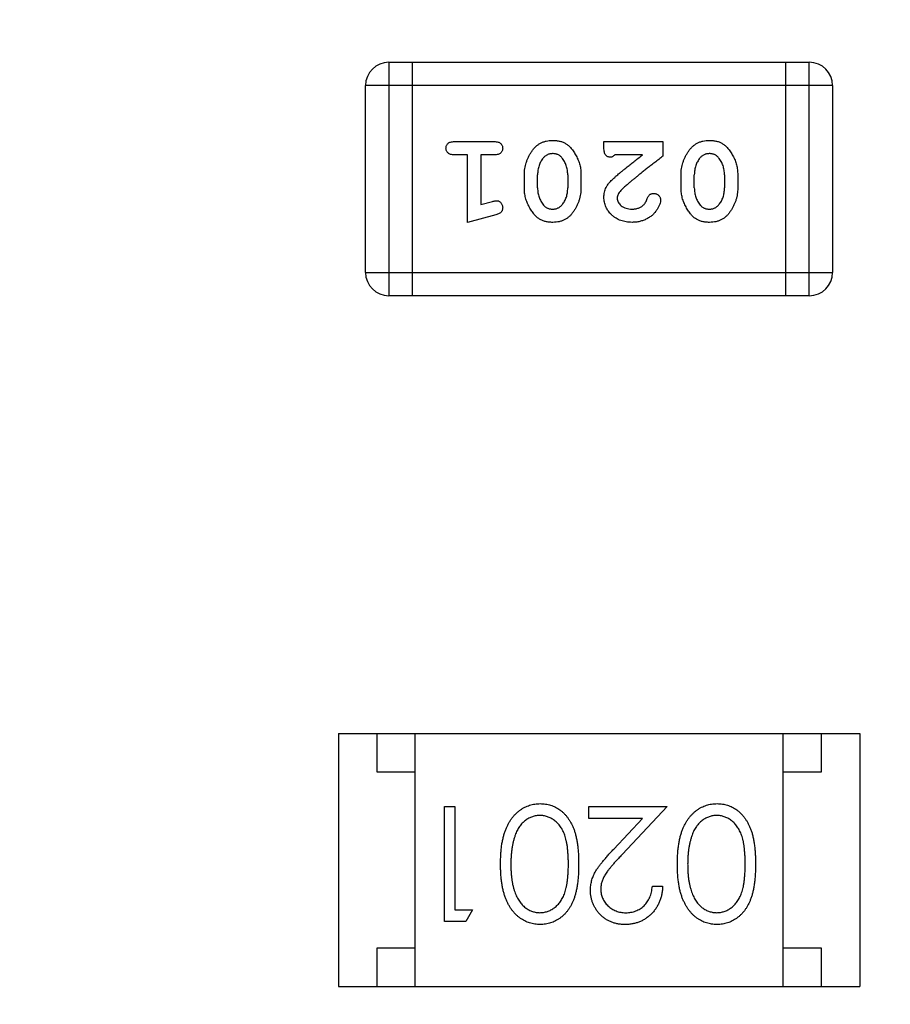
# Model space of a CAD drawing. Header units: millimetres. Extents: x 525 to 788, y 277 to 384.
# Tile 46 of 130: x 734.69 to 735.83, y 324.67 to 325.95. Entities that reach past the tile are written whole.
import ezdxf

# ---------------------------------------------------------------- set-up
doc = ezdxf.new("R2010")
doc.units = ezdxf.units.MM
doc.header["$LTSCALE"] = 5
doc.header["$PDMODE"] = 3
doc.header["$PDSIZE"] = 0.3125
doc.layers.get('0').update_dxf_attribs({"linetype": 'CONTINUOUS'})
doc.layers.get('Defpoints').update_dxf_attribs({"linetype": 'CONTINUOUS'})
doc.layers.add('dim', color=6, linetype='CONTINUOUS', lineweight=9)
doc.styles.add('Verdana', font='verdana.ttf', dxfattribs={"height": 3})
doc.dimstyles.new('aaaaaaaa 3.0', dxfattribs={"dimtxt": 3, "dimasz": 2.5, "dimexe": 1.25, "dimexo": 0.625, "dimtad": 1, "dimzin": 9, "dimdsep": 46, "dimtxsty": 'Verdana', "dimcen": 0, "dimazin": 0, "dimtfac": 1, "dimtofl": 0, "dimtmove": 0, "dimatfit": 3, "dimfxl": 1, "dimlwd": 25, "dimlwe": 25, "dimarcsym": 0})

# ---------------------------------------------------------------- blocks, each defined once
blk = doc.blocks.new('*D55')
at = {"layer": 'Defpoints', "color": 0}
for p in [(767.5081, 331.9082), (697.2861, 316.9379)]:
    blk.add_point(p, dxfattribs=at)
at = {"layer": 'dim', "color": 0, "lineweight": 25}
blk.add_line((785.4949, 335.7427), (769.9532, 332.4294), dxfattribs=at)
at = {"layer": 'dim', "color": 0}
blk.add_solid([(769.8663, 332.8369), (770.04, 332.0219), (767.5081, 331.9082)], dxfattribs=at)
at = {"layer": 'dim', "color": 0, "insert": (778.4472, 336.689), "char_height": 3, "attachment_point": 5, "rotation": 12.0345, "style": 'Verdana'}
blk.add_mtext('∅71.8', dxfattribs=at)

msp = doc.modelspace()

# ---------------------------------------------------------------- linework, layer by layer
at = {"linetype": 'Continuous'}
for p, q in [((735.1712, 325.8975), (735.1712, 325.5927)), ((735.1712, 325.8975), (735.7198, 325.8975)), ((735.2017, 325.8975), (735.2017, 325.5927)), ((735.6894, 325.5927), (735.6894, 325.8975)), ((735.7198, 325.5927), (735.7198, 325.8975)), ((735.1407, 325.6232), (735.1407, 325.867)), ((735.7503, 325.867), (735.1407, 325.867)), ((735.7503, 325.867), (735.7503, 325.6232)), ((735.2567, 325.7939), (735.3087, 325.7939)), ((735.4518, 325.786), (735.4518, 325.7939)), ((735.4518, 325.7939), (735.5289, 325.7939)), ((735.5289, 325.7939), (735.5289, 325.775)), ((735.274, 325.7766), (735.2567, 325.7766)), ((735.274, 325.6885), (735.274, 325.7766)), ((735.2913, 325.7766), (735.2913, 325.7116)), ((735.3087, 325.7766), (735.2913, 325.7766)), ((735.5021, 325.7766), (735.466, 325.7766)), ((735.348, 325.7331), (735.348, 325.7509)), ((735.3653, 325.7334), (735.3653, 325.7506)), ((735.4046, 325.7506), (735.4046, 325.7334)), ((735.4219, 325.7509), (735.4219, 325.7331)), ((735.5525, 325.7331), (735.5525, 325.7509)), ((735.5698, 325.7334), (735.5698, 325.7506)), ((735.6091, 325.7506), (735.6091, 325.7334)), ((735.6264, 325.7509), (735.6264, 325.7331)), ((735.2913, 325.7116), (735.3064, 325.7158)), ((735.3106, 325.6984), (735.274, 325.6885)), ((735.1407, 325.6232), (735.7503, 325.6232)), ((735.7198, 325.5927), (735.1712, 325.5927)), ((735.1056, 325.0213), (735.1056, 324.6913)), ((735.1056, 325.0213), (735.7856, 325.0213)), ((735.1556, 325.0213), (735.1556, 324.9713)), ((735.2056, 324.6913), (735.2056, 325.0213)), ((735.6856, 324.6913), (735.6856, 325.0213)), ((735.7356, 324.9713), (735.7356, 325.0213)), ((735.7856, 325.0213), (735.7856, 324.6913)), ((735.1556, 324.9713), (735.2056, 324.9713)), ((735.6856, 324.9713), (735.7356, 324.9713)), ((735.2438, 324.7761), (735.2438, 324.9261)), ((735.2438, 324.9261), (735.2573, 324.9261)), ((735.2573, 324.9261), (735.2573, 324.7914)), ((735.4323, 324.9107), (735.4323, 324.9261)), ((735.4323, 324.9261), (735.5342, 324.9261)), ((735.5342, 324.9261), (735.476, 324.864)), ((735.5021, 324.9107), (735.4323, 324.9107)), ((735.4646, 324.8706), (735.5021, 324.9107)), ((735.515, 324.8222), (735.5284, 324.8222)), ((735.2573, 324.7914), (735.2804, 324.7914)), ((735.2804, 324.7914), (735.2716, 324.7761)), ((735.2716, 324.7761), (735.2438, 324.7761)), ((735.2056, 324.7413), (735.1556, 324.7413)), ((735.1556, 324.7413), (735.1556, 324.6913)), ((735.7356, 324.7413), (735.6856, 324.7413)), ((735.7356, 324.6913), (735.7356, 324.7413)), ((735.1056, 324.6913), (735.7856, 324.6913))]:
    msp.add_line(p, q, dxfattribs=at)
for centre, radius, start, end in [((732.3971, 324.423), 35.9, 323.58286, 216.35846), ((735.1712, 325.867), 0.0305, 90, 180), ((735.7198, 325.867), 0.0305, 0, 90), ((735.1712, 325.6232), 0.0305, 180, 270), ((735.7198, 325.6232), 0.0305, 270, 0)]:
    msp.add_arc(centre, radius, start, end, dxfattribs=at)
for points, knots in [([(735.2457, 325.7852), (735.2458, 325.7859), (735.2458, 325.787), (735.2463, 325.7887), (735.2472, 325.7902), (735.2483, 325.7916), (735.2499, 325.7927), (735.2518, 325.7934), (735.2542, 325.7938), (735.2558, 325.7939), (735.2567, 325.7939)], [0, 0, 0, 0, 0.11508, 0.223334, 0.32935, 0.439023, 0.554571, 0.682512, 0.830988, 1, 1, 1, 1]), ([(735.3087, 325.7939), (735.3095, 325.7939), (735.3112, 325.7938), (735.3136, 325.7934), (735.3155, 325.7926), (735.3171, 325.7916), (735.3182, 325.7902), (735.3191, 325.7887), (735.3196, 325.787), (735.3196, 325.7859), (735.3197, 325.7852)], [0, 0, 0, 0, 0.16897, 0.317409, 0.445319, 0.562107, 0.670731, 0.776722, 0.884949, 1, 1, 1, 1]), ([(735.348, 325.7509), (735.348, 325.7522), (735.3481, 325.7548), (735.3485, 325.7587), (735.3493, 325.7625), (735.3503, 325.7663), (735.3517, 325.7701), (735.3533, 325.7738), (735.3553, 325.7775), (735.3575, 325.7811), (735.3599, 325.7844), (735.3627, 325.7874), (735.3658, 325.7899), (735.3691, 325.7919), (735.3727, 325.7935), (735.3765, 325.7946), (735.3806, 325.7954), (735.3834, 325.7954), (735.3849, 325.7955)], [0, 0, 0, 0, 0.060689, 0.121343, 0.182007, 0.242891, 0.304904, 0.367913, 0.432239, 0.498506, 0.563959, 0.626551, 0.687255, 0.747176, 0.80728, 0.868949, 0.932783, 1, 1, 1, 1]), ([(735.3849, 325.7955), (735.3865, 325.7954), (735.3897, 325.7953), (735.3943, 325.7945), (735.3985, 325.7932), (735.4016, 325.7916), (735.404, 325.79), (735.4057, 325.7886), (735.4074, 325.7869), (735.4091, 325.785), (735.4108, 325.7829), (735.4124, 325.7806), (735.4141, 325.7781), (735.4156, 325.7753), (735.4171, 325.7725), (735.4184, 325.7695), (735.4195, 325.7665), (735.4204, 325.7635), (735.4211, 325.7604), (735.4216, 325.7572), (735.4219, 325.7541), (735.4219, 325.7519), (735.4219, 325.7509)], [0, 0, 0, 0, 0.076241, 0.14777, 0.214938, 0.279794, 0.312415, 0.347311, 0.383919, 0.422991, 0.464187, 0.508125, 0.554688, 0.604308, 0.654695, 0.704824, 0.753962, 0.80311, 0.851868, 0.90118, 0.950114, 1, 1, 1, 1]), ([(735.5525, 325.7509), (735.5525, 325.7522), (735.5526, 325.7548), (735.553, 325.7587), (735.5538, 325.7625), (735.5548, 325.7663), (735.5562, 325.7701), (735.5578, 325.7738), (735.5598, 325.7775), (735.562, 325.7811), (735.5644, 325.7844), (735.5673, 325.7874), (735.5703, 325.7899), (735.5736, 325.7919), (735.5772, 325.7935), (735.581, 325.7946), (735.5851, 325.7954), (735.5879, 325.7954), (735.5894, 325.7955)], [0, 0, 0, 0, 0.060689, 0.121343, 0.182007, 0.242891, 0.304904, 0.367913, 0.432239, 0.498506, 0.563959, 0.626551, 0.687255, 0.747176, 0.80728, 0.868949, 0.932783, 1, 1, 1, 1]), ([(735.5894, 325.7955), (735.591, 325.7954), (735.5942, 325.7953), (735.5988, 325.7945), (735.603, 325.7932), (735.6062, 325.7916), (735.6085, 325.79), (735.6103, 325.7886), (735.612, 325.7869), (735.6137, 325.785), (735.6153, 325.7829), (735.6169, 325.7806), (735.6186, 325.7781), (735.6201, 325.7753), (735.6216, 325.7725), (735.6229, 325.7695), (735.624, 325.7665), (735.6249, 325.7635), (735.6256, 325.7604), (735.6261, 325.7572), (735.6264, 325.7541), (735.6264, 325.7519), (735.6264, 325.7509)], [0, 0, 0, 0, 0.076241, 0.14777, 0.214938, 0.279794, 0.312415, 0.347311, 0.383919, 0.422991, 0.464187, 0.508125, 0.554688, 0.604308, 0.654695, 0.704824, 0.753962, 0.80311, 0.851868, 0.90118, 0.950114, 1, 1, 1, 1]), ([(735.2567, 325.7766), (735.2558, 325.7766), (735.2542, 325.7767), (735.2518, 325.7771), (735.2499, 325.7779), (735.2483, 325.779), (735.2472, 325.7803), (735.2463, 325.7818), (735.2458, 325.7835), (735.2458, 325.7846), (735.2457, 325.7852)], [0, 0, 0, 0, 0.169144, 0.317737, 0.446349, 0.561988, 0.671746, 0.776491, 0.88483, 1, 1, 1, 1]), ([(735.3197, 325.7852), (735.3196, 325.7846), (735.3196, 325.7835), (735.3191, 325.7818), (735.3182, 325.7803), (735.3171, 325.7789), (735.3155, 325.7779), (735.3136, 325.7771), (735.3112, 325.7767), (735.3095, 325.7766), (735.3087, 325.7766)], [0, 0, 0, 0, 0.115142, 0.223454, 0.328172, 0.436882, 0.553761, 0.682342, 0.830898, 1, 1, 1, 1]), ([(735.3848, 325.7782), (735.3842, 325.7781), (735.383, 325.7781), (735.3813, 325.7778), (735.3796, 325.7774), (735.378, 325.7768), (735.3765, 325.7759), (735.3751, 325.7749), (735.3737, 325.7737), (735.3729, 325.7728), (735.3725, 325.7724)], [0, 0, 0, 0, 0.131209, 0.256723, 0.37792, 0.50022, 0.619846, 0.74393, 0.870147, 1, 1, 1, 1]), ([(735.397, 325.7729), (735.3966, 325.7733), (735.3959, 325.7741), (735.3946, 325.7752), (735.3933, 325.7761), (735.3918, 325.7769), (735.3902, 325.7775), (735.3885, 325.7779), (735.3867, 325.7781), (735.3855, 325.7782), (735.3848, 325.7782)], [0, 0, 0, 0, 0.12172, 0.241043, 0.3598, 0.478381, 0.600838, 0.728151, 0.860156, 1, 1, 1, 1]), ([(735.4605, 325.7734), (735.4598, 325.7735), (735.4586, 325.7735), (735.4569, 325.7741), (735.4554, 325.775), (735.454, 325.7763), (735.453, 325.778), (735.4523, 325.7803), (735.4519, 325.783), (735.4518, 325.785), (735.4518, 325.786)], [0, 0, 0, 0, 0.109555, 0.210825, 0.309971, 0.413176, 0.526426, 0.65906, 0.8156, 1, 1, 1, 1]), ([(735.5893, 325.7782), (735.5887, 325.7781), (735.5875, 325.7781), (735.5858, 325.7778), (735.5841, 325.7774), (735.5825, 325.7768), (735.581, 325.7759), (735.5796, 325.7749), (735.5782, 325.7737), (735.5774, 325.7728), (735.577, 325.7724)], [0, 0, 0, 0, 0.131209, 0.256723, 0.37792, 0.50022, 0.619846, 0.74393, 0.870147, 1, 1, 1, 1]), ([(735.6015, 325.7729), (735.6011, 325.7733), (735.6004, 325.7741), (735.5991, 325.7752), (735.5978, 325.7761), (735.5963, 325.7769), (735.5947, 325.7775), (735.593, 325.7779), (735.5912, 325.7781), (735.59, 325.7782), (735.5893, 325.7782)], [0, 0, 0, 0, 0.12172, 0.241043, 0.3598, 0.478381, 0.600838, 0.728151, 0.860156, 1, 1, 1, 1]), ([(735.3725, 325.7724), (735.372, 325.7716), (735.3708, 325.7701), (735.3693, 325.7677), (735.368, 325.7652), (735.3671, 325.7625), (735.3662, 325.7597), (735.3657, 325.7568), (735.3654, 325.7537), (735.3653, 325.7516), (735.3653, 325.7506)], [0, 0, 0, 0, 0.120659, 0.241221, 0.360872, 0.483058, 0.606571, 0.733737, 0.864551, 1, 1, 1, 1]), ([(735.4046, 325.7506), (735.4046, 325.7516), (735.4045, 325.7537), (735.4042, 325.7568), (735.4036, 325.7597), (735.4027, 325.7626), (735.4017, 325.7653), (735.4003, 325.768), (735.3988, 325.7705), (735.3976, 325.7721), (735.397, 325.7729)], [0, 0, 0, 0, 0.130956, 0.258528, 0.38384, 0.507417, 0.629111, 0.751639, 0.875073, 1, 1, 1, 1]), ([(735.466, 325.7766), (735.4655, 325.7761), (735.4646, 325.7752), (735.4632, 325.7742), (735.4619, 325.7736), (735.4609, 325.7735), (735.4605, 325.7734)], [0, 0, 0, 0, 0.304403, 0.567319, 0.79389, 1, 1, 1, 1]), ([(735.4686, 325.7496), (735.4694, 325.7502), (735.4711, 325.7518), (735.4741, 325.7542), (735.4775, 325.757), (735.4814, 325.7602), (735.4859, 325.7638), (735.4909, 325.7677), (735.4963, 325.772), (735.5001, 325.775), (735.5021, 325.7766)], [0, 0, 0, 0, 0.073588, 0.162207, 0.26506, 0.382236, 0.515259, 0.662174, 0.823338, 1, 1, 1, 1]), ([(735.5289, 325.775), (735.527, 325.7736), (735.5234, 325.7708), (735.5182, 325.7667), (735.5132, 325.7628), (735.5085, 325.7592), (735.504, 325.7557), (735.4999, 325.7524), (735.496, 325.7493), (735.4925, 325.7464), (735.4892, 325.7437), (735.4861, 325.7412), (735.4834, 325.7388), (735.481, 325.7367), (735.4788, 325.7348), (735.4769, 325.733), (735.4753, 325.7315), (735.4743, 325.7305), (735.4739, 325.73)], [0, 0, 0, 0, 0.098607, 0.192241, 0.281174, 0.365408, 0.444671, 0.518965, 0.588561, 0.653679, 0.713615, 0.768858, 0.819369, 0.865194, 0.905848, 0.942058, 0.973353, 1, 1, 1, 1]), ([(735.577, 325.7724), (735.5765, 325.7716), (735.5753, 325.7701), (735.5739, 325.7677), (735.5726, 325.7652), (735.5716, 325.7625), (735.5707, 325.7597), (735.5702, 325.7568), (735.5699, 325.7537), (735.5698, 325.7516), (735.5698, 325.7506)], [0, 0, 0, 0, 0.120659, 0.241221, 0.360872, 0.483058, 0.606571, 0.733737, 0.864551, 1, 1, 1, 1]), ([(735.6091, 325.7506), (735.6091, 325.7516), (735.609, 325.7537), (735.6087, 325.7568), (735.6081, 325.7597), (735.6073, 325.7626), (735.6062, 325.7653), (735.6048, 325.768), (735.6033, 325.7705), (735.6021, 325.7721), (735.6015, 325.7729)], [0, 0, 0, 0, 0.130956, 0.258528, 0.38384, 0.507417, 0.629111, 0.751639, 0.875073, 1, 1, 1, 1]), ([(735.4518, 325.7213), (735.4518, 325.7224), (735.4519, 325.7246), (735.4525, 325.7279), (735.4534, 325.7311), (735.4544, 325.7336), (735.4556, 325.7357), (735.4567, 325.7373), (735.458, 325.7391), (735.4596, 325.741), (735.4615, 325.743), (735.4636, 325.7451), (735.466, 325.7473), (735.4677, 325.7488), (735.4686, 325.7496)], [0, 0, 0, 0, 0.099468, 0.19651, 0.292424, 0.388554, 0.439455, 0.497554, 0.562776, 0.634765, 0.714721, 0.802272, 0.896998, 1, 1, 1, 1]), ([(735.3851, 325.6885), (735.3835, 325.6885), (735.3803, 325.6886), (735.3758, 325.6894), (735.3716, 325.6907), (735.3684, 325.6924), (735.3661, 325.6939), (735.3643, 325.6953), (735.3626, 325.697), (735.3609, 325.6988), (735.3593, 325.7009), (735.3576, 325.7033), (735.356, 325.7058), (735.3544, 325.7086), (735.3529, 325.7114), (735.3516, 325.7144), (735.3505, 325.7174), (735.3495, 325.7205), (735.3489, 325.7236), (735.3483, 325.7267), (735.348, 325.7299), (735.348, 325.732), (735.348, 325.7331)], [0, 0, 0, 0, 0.075814, 0.146482, 0.213608, 0.277912, 0.310829, 0.345167, 0.382026, 0.420793, 0.462199, 0.50664, 0.553174, 0.602953, 0.653483, 0.703732, 0.753196, 0.80242, 0.851518, 0.900484, 0.950145, 1, 1, 1, 1]), ([(735.3653, 325.7334), (735.3653, 325.7323), (735.3654, 325.7303), (735.3657, 325.7272), (735.3663, 325.7243), (735.3671, 325.7214), (735.3682, 325.7187), (735.3695, 325.716), (735.3711, 325.7135), (735.3723, 325.7119), (735.3729, 325.7111)], [0, 0, 0, 0, 0.131151, 0.257896, 0.383189, 0.505968, 0.628799, 0.751052, 0.874669, 1, 1, 1, 1]), ([(735.4219, 325.7331), (735.4219, 325.7318), (735.4218, 325.7292), (735.4214, 325.7253), (735.4206, 325.7215), (735.4196, 325.7177), (735.4182, 325.7139), (735.4166, 325.7102), (735.4147, 325.7065), (735.4125, 325.703), (735.41, 325.6996), (735.4072, 325.6966), (735.4042, 325.6941), (735.4009, 325.692), (735.3973, 325.6904), (735.3935, 325.6893), (735.3894, 325.6886), (735.3866, 325.6885), (735.3851, 325.6885)], [0, 0, 0, 0, 0.060765, 0.121115, 0.181408, 0.242837, 0.30444, 0.367528, 0.431756, 0.498106, 0.563641, 0.626589, 0.687369, 0.747241, 0.80742, 0.869166, 0.93308, 1, 1, 1, 1]), ([(735.3974, 325.7116), (735.3979, 325.7123), (735.3991, 325.7138), (735.4006, 325.7162), (735.4018, 325.7188), (735.4028, 325.7214), (735.4037, 325.7242), (735.4042, 325.7272), (735.4045, 325.7302), (735.4046, 325.7323), (735.4046, 325.7334)], [0, 0, 0, 0, 0.120655, 0.241215, 0.360863, 0.482064, 0.606581, 0.733743, 0.864554, 1, 1, 1, 1]), ([(735.4739, 325.73), (735.4732, 325.7292), (735.4718, 325.7277), (735.4703, 325.7252), (735.4693, 325.7227), (735.4692, 325.7211), (735.4691, 325.7203)], [0, 0, 0, 0, 0.29683, 0.557191, 0.787164, 1, 1, 1, 1]), ([(735.5896, 325.6885), (735.588, 325.6885), (735.5848, 325.6886), (735.5803, 325.6894), (735.5761, 325.6907), (735.573, 325.6924), (735.5706, 325.6939), (735.5688, 325.6953), (735.5671, 325.697), (735.5654, 325.6988), (735.5638, 325.7009), (735.5621, 325.7033), (735.5605, 325.7058), (735.5589, 325.7086), (735.5574, 325.7114), (735.5561, 325.7144), (735.555, 325.7174), (735.554, 325.7205), (735.5534, 325.7236), (735.5528, 325.7267), (735.5526, 325.7299), (735.5525, 325.732), (735.5525, 325.7331)], [0, 0, 0, 0, 0.075814, 0.146482, 0.213608, 0.277912, 0.310829, 0.345167, 0.382026, 0.420793, 0.462199, 0.50664, 0.553174, 0.602953, 0.653483, 0.703732, 0.753196, 0.80242, 0.851518, 0.900484, 0.950145, 1, 1, 1, 1]), ([(735.5698, 325.7334), (735.5698, 325.7323), (735.5699, 325.7303), (735.5702, 325.7272), (735.5708, 325.7243), (735.5717, 325.7214), (735.5727, 325.7187), (735.574, 325.716), (735.5756, 325.7135), (735.5768, 325.7119), (735.5774, 325.7111)], [0, 0, 0, 0, 0.131151, 0.257896, 0.383189, 0.505968, 0.628799, 0.751052, 0.874669, 1, 1, 1, 1]), ([(735.6264, 325.7331), (735.6264, 325.7318), (735.6263, 325.7292), (735.6259, 325.7253), (735.6252, 325.7215), (735.6241, 325.7177), (735.6228, 325.7139), (735.6211, 325.7102), (735.6192, 325.7065), (735.617, 325.703), (735.6145, 325.6996), (735.6117, 325.6966), (735.6087, 325.6941), (735.6054, 325.692), (735.6018, 325.6904), (735.598, 325.6893), (735.5939, 325.6886), (735.5911, 325.6885), (735.5896, 325.6885)], [0, 0, 0, 0, 0.060765, 0.121115, 0.181408, 0.242837, 0.30444, 0.367528, 0.431756, 0.498106, 0.563641, 0.626589, 0.687369, 0.747241, 0.80742, 0.869166, 0.93308, 1, 1, 1, 1]), ([(735.6019, 325.7116), (735.6025, 325.7123), (735.6036, 325.7138), (735.6051, 325.7162), (735.6064, 325.7188), (735.6073, 325.7214), (735.6082, 325.7242), (735.6087, 325.7272), (735.609, 325.7302), (735.6091, 325.7323), (735.6091, 325.7334)], [0, 0, 0, 0, 0.120655, 0.241215, 0.360863, 0.482064, 0.606581, 0.733743, 0.864554, 1, 1, 1, 1]), ([(735.3064, 325.7158), (735.3069, 325.7159), (735.308, 325.7162), (735.3094, 325.7165), (735.3107, 325.7168), (735.3114, 325.7168), (735.3118, 325.7168)], [0, 0, 0, 0, 0.317695, 0.586856, 0.816849, 1, 1, 1, 1]), ([(735.3118, 325.7168), (735.3123, 325.7168), (735.3133, 325.7167), (735.3148, 325.7162), (735.3162, 325.7153), (735.3174, 325.7141), (735.3184, 325.7127), (735.3191, 325.7111), (735.3196, 325.7094), (735.3196, 325.7082), (735.3197, 325.7075)], [0, 0, 0, 0, 0.115419, 0.228853, 0.345045, 0.47125, 0.60164, 0.72958, 0.861185, 1, 1, 1, 1]), ([(735.4885, 325.6885), (735.4872, 325.6885), (735.4846, 325.6886), (735.4808, 325.689), (735.4772, 325.6898), (735.4738, 325.6908), (735.4706, 325.6922), (735.4676, 325.6938), (735.4647, 325.6958), (735.4621, 325.698), (735.4597, 325.7005), (735.4576, 325.7031), (735.4558, 325.7058), (735.4543, 325.7086), (735.4532, 325.7116), (735.4524, 325.7147), (735.4519, 325.7179), (735.4518, 325.7201), (735.4518, 325.7213)], [0, 0, 0, 0, 0.071698, 0.140683, 0.207081, 0.271675, 0.334884, 0.397604, 0.460704, 0.523944, 0.586642, 0.647136, 0.706007, 0.763885, 0.821852, 0.879744, 0.939019, 1, 1, 1, 1]), ([(735.4691, 325.7203), (735.4692, 325.7194), (735.4693, 325.7175), (735.4704, 325.7148), (735.4721, 325.7123), (735.4744, 325.7101), (735.4773, 325.7082), (735.4807, 325.7068), (735.4845, 325.7059), (735.4872, 325.7058), (735.4886, 325.7058)], [0, 0, 0, 0, 0.10389, 0.208117, 0.317701, 0.439, 0.5673, 0.700652, 0.843656, 1, 1, 1, 1]), ([(735.5257, 325.7178), (735.5257, 325.7169), (735.5255, 325.715), (735.5246, 325.712), (735.5231, 325.7086), (735.5212, 325.7051), (735.5187, 325.7015), (735.5155, 325.6982), (735.5119, 325.6954), (735.5077, 325.6929), (735.5032, 325.691), (735.4985, 325.6895), (735.4935, 325.6887), (735.4902, 325.6886), (735.4885, 325.6885)], [0, 0, 0, 0, 0.05198, 0.112599, 0.181812, 0.262014, 0.347645, 0.433803, 0.522565, 0.615648, 0.710944, 0.806017, 0.901714, 1, 1, 1, 1]), ([(735.5035, 325.7112), (735.504, 325.7117), (735.5051, 325.7128), (735.5063, 325.7148), (735.5075, 325.7171), (735.5081, 325.7188), (735.5084, 325.7197)], [0, 0, 0, 0, 0.218633, 0.455815, 0.714482, 1, 1, 1, 1]), ([(735.5084, 325.7197), (735.5086, 325.7202), (735.509, 325.7213), (735.5098, 325.7227), (735.5107, 325.7239), (735.5117, 325.7248), (735.5129, 325.7255), (735.5141, 325.7259), (735.5155, 325.7262), (735.5164, 325.7262), (735.5169, 325.7263)], [0, 0, 0, 0, 0.152978, 0.288531, 0.413908, 0.529457, 0.640594, 0.753869, 0.872653, 1, 1, 1, 1]), ([(735.5169, 325.7263), (735.5175, 325.7262), (735.5187, 325.7262), (735.5203, 325.7256), (735.5218, 325.7249), (735.5232, 325.7238), (735.5243, 325.7225), (735.5251, 325.721), (735.5256, 325.7194), (735.5257, 325.7184), (735.5257, 325.7178)], [0, 0, 0, 0, 0.129747, 0.253584, 0.379018, 0.509834, 0.639005, 0.760517, 0.879144, 1, 1, 1, 1]), ([(735.3197, 325.7075), (735.3197, 325.707), (735.3196, 325.7059), (735.3193, 325.7044), (735.3187, 325.7031), (735.3179, 325.7019), (735.3167, 325.7009), (735.3151, 325.7), (735.313, 325.6991), (735.3115, 325.6986), (735.3106, 325.6984)], [0, 0, 0, 0, 0.117975, 0.226369, 0.325756, 0.420396, 0.524672, 0.655073, 0.812679, 1, 1, 1, 1]), ([(735.3729, 325.7111), (735.3732, 325.7107), (735.374, 325.7098), (735.3752, 325.7088), (735.3766, 325.7078), (735.378, 325.7071), (735.3796, 325.7065), (735.3813, 325.7061), (735.3831, 325.7058), (735.3844, 325.7058), (735.385, 325.7058)], [0, 0, 0, 0, 0.121774, 0.242501, 0.36131, 0.479943, 0.602453, 0.729823, 0.861885, 1, 1, 1, 1]), ([(735.385, 325.7058), (735.3856, 325.7058), (735.3868, 325.7059), (735.3886, 325.7061), (735.3903, 325.7066), (735.3919, 325.7072), (735.3934, 325.708), (735.3948, 325.7091), (735.3962, 325.7102), (735.397, 325.7111), (735.3974, 325.7116)], [0, 0, 0, 0, 0.130594, 0.257239, 0.379548, 0.501275, 0.621867, 0.743954, 0.86958, 1, 1, 1, 1]), ([(735.4886, 325.7058), (735.4893, 325.7058), (735.4908, 325.7058), (735.4929, 325.7061), (735.4949, 325.7065), (735.4968, 325.7071), (735.4986, 325.7079), (735.5004, 325.7088), (735.502, 325.7099), (735.503, 325.7108), (735.5035, 325.7112)], [0, 0, 0, 0, 0.135186, 0.265299, 0.392428, 0.514867, 0.636664, 0.756861, 0.878127, 1, 1, 1, 1]), ([(735.5774, 325.7111), (735.5777, 325.7107), (735.5785, 325.7098), (735.5797, 325.7088), (735.5811, 325.7078), (735.5826, 325.7071), (735.5841, 325.7065), (735.5858, 325.7061), (735.5876, 325.7058), (735.5889, 325.7058), (735.5895, 325.7058)], [0, 0, 0, 0, 0.121774, 0.242501, 0.36131, 0.479943, 0.602453, 0.729823, 0.861885, 1, 1, 1, 1]), ([(735.5895, 325.7058), (735.5901, 325.7058), (735.5913, 325.7059), (735.5931, 325.7061), (735.5948, 325.7066), (735.5964, 325.7072), (735.5979, 325.708), (735.5993, 325.7091), (735.6007, 325.7102), (735.6015, 325.7111), (735.6019, 325.7116)], [0, 0, 0, 0, 0.130594, 0.257239, 0.379548, 0.501275, 0.621867, 0.743954, 0.86958, 1, 1, 1, 1]), ([(735.3169, 324.8511), (735.3169, 324.8534), (735.317, 324.8579), (735.3173, 324.8644), (735.3178, 324.8706), (735.3185, 324.8764), (735.3195, 324.8819), (735.3207, 324.8869), (735.322, 324.8917), (735.3236, 324.8961), (735.3254, 324.9001), (735.3273, 324.9039), (735.3294, 324.9075), (735.3316, 324.9108), (735.334, 324.9139), (735.3366, 324.9166), (735.3394, 324.9192), (735.3423, 324.9214), (735.3453, 324.9234), (735.3484, 324.9252), (735.3516, 324.9266), (735.3548, 324.9278), (735.3582, 324.9287), (735.3616, 324.9294), (735.3651, 324.9298), (735.3675, 324.9299), (735.3687, 324.9299)], [0, 0, 0, 0, 0.065063, 0.126773, 0.185516, 0.240765, 0.29298, 0.34225, 0.388919, 0.432776, 0.474628, 0.514775, 0.553606, 0.591426, 0.628028, 0.663804, 0.698984, 0.733591, 0.767628, 0.801208, 0.834264, 0.866981, 0.89972, 0.932702, 0.966176, 1, 1, 1, 1]), ([(735.3687, 324.9299), (735.3699, 324.9299), (735.3722, 324.9298), (735.3757, 324.9294), (735.379, 324.9288), (735.3823, 324.9279), (735.3855, 324.9267), (735.3886, 324.9253), (735.3916, 324.9236), (735.3945, 324.9217), (735.3973, 324.9195), (735.4, 324.917), (735.4024, 324.9143), (735.4047, 324.9113), (735.4069, 324.9081), (735.4089, 324.9047), (735.4108, 324.9009), (735.4125, 324.8969), (735.414, 324.8926), (735.4153, 324.8879), (735.4164, 324.8827), (735.4173, 324.8772), (735.418, 324.8713), (735.4185, 324.8649), (735.4188, 324.8581), (735.4188, 324.8535), (735.4188, 324.8511)], [0, 0, 0, 0, 0.033787, 0.066622, 0.099285, 0.131361, 0.163585, 0.196104, 0.228902, 0.262158, 0.295991, 0.330218, 0.36506, 0.400951, 0.43762, 0.475708, 0.515381, 0.556414, 0.599765, 0.646424, 0.696431, 0.749782, 0.806573, 0.867436, 0.931887, 1, 1, 1, 1]), ([(735.5477, 324.8511), (735.5477, 324.8534), (735.5478, 324.8579), (735.548, 324.8644), (735.5486, 324.8706), (735.5493, 324.8764), (735.5503, 324.8819), (735.5514, 324.8869), (735.5528, 324.8917), (735.5544, 324.8961), (735.5561, 324.9001), (735.5581, 324.9039), (735.5601, 324.9075), (735.5624, 324.9108), (735.5648, 324.9139), (735.5674, 324.9166), (735.5701, 324.9192), (735.573, 324.9214), (735.576, 324.9234), (735.5791, 324.9252), (735.5823, 324.9266), (735.5856, 324.9278), (735.5889, 324.9287), (735.5924, 324.9294), (735.5959, 324.9298), (735.5983, 324.9299), (735.5994, 324.9299)], [0, 0, 0, 0, 0.065063, 0.126773, 0.185516, 0.240765, 0.29298, 0.34225, 0.388919, 0.432776, 0.474628, 0.514775, 0.553606, 0.591426, 0.628028, 0.663804, 0.698984, 0.733591, 0.767628, 0.801208, 0.834264, 0.866981, 0.89972, 0.932702, 0.966176, 1, 1, 1, 1]), ([(735.5994, 324.9299), (735.6006, 324.9299), (735.603, 324.9298), (735.6064, 324.9294), (735.6098, 324.9288), (735.613, 324.9279), (735.6162, 324.9267), (735.6193, 324.9253), (735.6224, 324.9236), (735.6253, 324.9217), (735.6281, 324.9195), (735.6307, 324.917), (735.6332, 324.9143), (735.6355, 324.9113), (735.6377, 324.9081), (735.6397, 324.9047), (735.6415, 324.9009), (735.6432, 324.8969), (735.6448, 324.8926), (735.6461, 324.8879), (735.6471, 324.8827), (735.648, 324.8772), (735.6488, 324.8713), (735.6493, 324.8649), (735.6496, 324.8581), (735.6496, 324.8535), (735.6496, 324.8511)], [0, 0, 0, 0, 0.033787, 0.066622, 0.099285, 0.131361, 0.163585, 0.196104, 0.228902, 0.262158, 0.295991, 0.330218, 0.36506, 0.400951, 0.43762, 0.475708, 0.515381, 0.556414, 0.599765, 0.646424, 0.696431, 0.749782, 0.806573, 0.867436, 0.931887, 1, 1, 1, 1]), ([(735.3682, 324.9145), (735.3666, 324.9144), (735.3633, 324.9143), (735.3584, 324.913), (735.3537, 324.911), (735.35, 324.9086), (735.3472, 324.9064), (735.3452, 324.9045), (735.3433, 324.9023), (735.3416, 324.9), (735.34, 324.8975), (735.3385, 324.8948), (735.3372, 324.8919), (735.3364, 324.8898), (735.336, 324.8888)], [0, 0, 0, 0, 0.112813, 0.225394, 0.339595, 0.459675, 0.521735, 0.583926, 0.648174, 0.713881, 0.781004, 0.851451, 0.924051, 1, 1, 1, 1]), ([(735.4054, 324.8511), (735.4054, 324.8531), (735.4054, 324.8569), (735.4051, 324.8626), (735.4047, 324.8679), (735.4043, 324.8728), (735.4036, 324.8773), (735.4028, 324.8814), (735.4019, 324.8852), (735.4008, 324.8886), (735.3996, 324.8917), (735.3982, 324.8946), (735.3968, 324.8973), (735.3951, 324.8998), (735.3934, 324.9021), (735.3915, 324.9043), (735.3894, 324.9062), (735.3866, 324.9085), (735.3828, 324.9109), (735.3781, 324.913), (735.3732, 324.9143), (735.3699, 324.9144), (735.3682, 324.9145)], [0, 0, 0, 0, 0.072951, 0.141584, 0.205926, 0.265301, 0.320597, 0.371817, 0.41879, 0.461699, 0.502134, 0.540804, 0.578181, 0.614297, 0.649678, 0.684299, 0.718359, 0.752081, 0.817652, 0.879722, 0.939966, 1, 1, 1, 1]), ([(735.599, 324.9145), (735.5973, 324.9144), (735.594, 324.9143), (735.5892, 324.913), (735.5845, 324.911), (735.5808, 324.9086), (735.578, 324.9064), (735.576, 324.9045), (735.5741, 324.9023), (735.5724, 324.9), (735.5708, 324.8975), (735.5693, 324.8948), (735.568, 324.8919), (735.5672, 324.8898), (735.5668, 324.8888)], [0, 0, 0, 0, 0.112813, 0.225394, 0.339595, 0.459675, 0.521735, 0.583926, 0.648174, 0.713881, 0.781004, 0.851451, 0.924051, 1, 1, 1, 1]), ([(735.6361, 324.8511), (735.6361, 324.8531), (735.6361, 324.8569), (735.6359, 324.8626), (735.6355, 324.8679), (735.6351, 324.8728), (735.6344, 324.8773), (735.6336, 324.8814), (735.6327, 324.8852), (735.6316, 324.8886), (735.6304, 324.8917), (735.629, 324.8946), (735.6275, 324.8973), (735.6259, 324.8998), (735.6241, 324.9021), (735.6222, 324.9043), (735.6202, 324.9062), (735.6173, 324.9085), (735.6136, 324.9109), (735.6088, 324.913), (735.604, 324.9143), (735.6006, 324.9144), (735.599, 324.9145)], [0, 0, 0, 0, 0.072951, 0.141584, 0.205926, 0.265301, 0.320597, 0.371817, 0.41879, 0.461699, 0.502134, 0.540804, 0.578181, 0.614297, 0.649678, 0.684299, 0.718359, 0.752081, 0.817652, 0.879722, 0.939966, 1, 1, 1, 1]), ([(735.336, 324.8888), (735.3356, 324.8874), (735.3347, 324.8847), (735.3335, 324.8805), (735.3326, 324.8761), (735.3317, 324.8715), (735.3312, 324.8666), (735.3307, 324.8616), (735.3304, 324.8564), (735.3304, 324.8529), (735.3304, 324.8511)], [0, 0, 0, 0, 0.110588, 0.224542, 0.342503, 0.464324, 0.590756, 0.722227, 0.858843, 1, 1, 1, 1]), ([(735.5668, 324.8888), (735.5664, 324.8874), (735.5654, 324.8847), (735.5643, 324.8805), (735.5633, 324.8761), (735.5625, 324.8715), (735.5619, 324.8666), (735.5615, 324.8616), (735.5612, 324.8564), (735.5612, 324.8529), (735.5611, 324.8511)], [0, 0, 0, 0, 0.110588, 0.224542, 0.342503, 0.464324, 0.590756, 0.722227, 0.858843, 1, 1, 1, 1]), ([(735.4342, 324.8168), (735.4343, 324.8189), (735.4344, 324.823), (735.4357, 324.8291), (735.4376, 324.835), (735.4399, 324.8398), (735.4422, 324.8436), (735.4443, 324.8467), (735.4468, 324.8501), (735.4497, 324.8537), (735.4529, 324.8576), (735.4564, 324.8618), (735.4604, 324.8661), (735.4631, 324.8691), (735.4646, 324.8706)], [0, 0, 0, 0, 0.098702, 0.195672, 0.292422, 0.391343, 0.444462, 0.504229, 0.570352, 0.642546, 0.722288, 0.807921, 0.90047, 1, 1, 1, 1]), ([(735.476, 324.864), (735.4746, 324.8625), (735.4719, 324.8597), (735.4681, 324.8555), (735.4646, 324.8517), (735.4615, 324.8481), (735.4589, 324.8448), (735.4565, 324.8419), (735.4546, 324.8392), (735.4526, 324.8361), (735.4506, 324.8323), (735.4489, 324.8277), (735.4479, 324.8229), (735.4477, 324.8196), (735.4477, 324.818)], [0, 0, 0, 0, 0.110803, 0.212829, 0.306101, 0.390647, 0.466924, 0.534481, 0.593587, 0.644557, 0.7362, 0.825024, 0.911986, 1, 1, 1, 1]), ([(735.3687, 324.7722), (735.3675, 324.7722), (735.3651, 324.7723), (735.3616, 324.7727), (735.3582, 324.7733), (735.3549, 324.7743), (735.3516, 324.7754), (735.3484, 324.7769), (735.3453, 324.7786), (735.3424, 324.7806), (735.3395, 324.7828), (735.3368, 324.7853), (735.3342, 324.7881), (735.3318, 324.7911), (735.3295, 324.7945), (735.3274, 324.798), (735.3255, 324.8019), (735.3237, 324.8059), (735.3221, 324.8104), (735.3207, 324.8151), (735.3195, 324.8202), (735.3186, 324.8257), (735.3178, 324.8315), (735.3173, 324.8378), (735.317, 324.8443), (735.3169, 324.8488), (735.3169, 324.8511)], [0, 0, 0, 0, 0.033788, 0.067194, 0.099862, 0.132567, 0.165151, 0.197913, 0.231319, 0.265083, 0.299255, 0.334399, 0.369943, 0.406284, 0.444064, 0.482998, 0.523354, 0.565537, 0.609613, 0.656391, 0.705885, 0.758325, 0.813832, 0.872795, 0.934722, 1, 1, 1, 1]), ([(735.3304, 324.8511), (735.3304, 324.8493), (735.3304, 324.8457), (735.3306, 324.8406), (735.3311, 324.8357), (735.3316, 324.831), (735.3323, 324.8266), (735.3331, 324.8224), (735.3342, 324.8185), (735.3354, 324.8148), (735.3367, 324.8114), (735.3381, 324.8082), (735.3397, 324.8053), (735.3414, 324.8026), (735.3432, 324.8001), (735.3451, 324.7979), (735.3472, 324.7959), (735.35, 324.7936), (735.3538, 324.7912), (735.3585, 324.7891), (735.3633, 324.7879), (735.3666, 324.7877), (735.3682, 324.7876)], [0, 0, 0, 0, 0.065681, 0.128486, 0.188175, 0.245106, 0.299448, 0.350823, 0.399942, 0.446672, 0.491255, 0.533376, 0.573853, 0.612526, 0.649597, 0.685532, 0.720106, 0.753838, 0.818925, 0.880493, 0.940311, 1, 1, 1, 1]), ([(735.3682, 324.7876), (735.3699, 324.7877), (735.3732, 324.7879), (735.3781, 324.7891), (735.3828, 324.7912), (735.3866, 324.7936), (735.3894, 324.7958), (735.3914, 324.7978), (735.3933, 324.7999), (735.3951, 324.8022), (735.3967, 324.8047), (735.3982, 324.8074), (735.3996, 324.8103), (735.4008, 324.8135), (735.4019, 324.8169), (735.4028, 324.8206), (735.4036, 324.8248), (735.4042, 324.8293), (735.4048, 324.8342), (735.4051, 324.8395), (735.4054, 324.8451), (735.4054, 324.849), (735.4054, 324.8511)], [0, 0, 0, 0, 0.060387, 0.120883, 0.182755, 0.247811, 0.281299, 0.315088, 0.349702, 0.384857, 0.420966, 0.458511, 0.497175, 0.537602, 0.580503, 0.627468, 0.678388, 0.733983, 0.793747, 0.857714, 0.926698, 1, 1, 1, 1]), ([(735.4188, 324.8511), (735.4188, 324.8487), (735.4188, 324.844), (735.4185, 324.8372), (735.418, 324.8308), (735.4173, 324.8249), (735.4164, 324.8193), (735.4153, 324.8142), (735.414, 324.8095), (735.4126, 324.8052), (735.4109, 324.8013), (735.4091, 324.7976), (735.407, 324.7941), (735.4049, 324.7909), (735.4026, 324.7879), (735.4001, 324.7852), (735.3974, 324.7828), (735.3946, 324.7806), (735.3917, 324.7786), (735.3886, 324.7769), (735.3855, 324.7754), (735.3823, 324.7743), (735.379, 324.7733), (735.3757, 324.7727), (735.3722, 324.7723), (735.3699, 324.7722), (735.3687, 324.7722)], [0, 0, 0, 0, 0.068595, 0.133246, 0.194313, 0.251279, 0.304513, 0.354235, 0.400481, 0.443411, 0.484015, 0.523252, 0.561042, 0.5979, 0.633518, 0.668314, 0.702496, 0.736685, 0.770293, 0.803437, 0.835913, 0.86846, 0.900847, 0.933467, 0.966258, 1, 1, 1, 1]), ([(735.5994, 324.7722), (735.5983, 324.7722), (735.5959, 324.7723), (735.5924, 324.7727), (735.589, 324.7733), (735.5856, 324.7743), (735.5824, 324.7754), (735.5792, 324.7769), (735.5761, 324.7786), (735.5731, 324.7806), (735.5702, 324.7828), (735.5675, 324.7853), (735.565, 324.7881), (735.5625, 324.7911), (735.5603, 324.7945), (735.5582, 324.798), (735.5563, 324.8019), (735.5544, 324.8059), (735.5529, 324.8104), (735.5514, 324.8151), (735.5503, 324.8202), (735.5493, 324.8257), (735.5486, 324.8315), (735.548, 324.8378), (735.5478, 324.8443), (735.5477, 324.8488), (735.5477, 324.8511)], [0, 0, 0, 0, 0.033788, 0.067194, 0.099862, 0.132567, 0.165151, 0.197913, 0.231319, 0.265083, 0.299255, 0.334399, 0.369943, 0.406284, 0.444064, 0.482998, 0.523354, 0.565537, 0.609613, 0.656391, 0.705885, 0.758325, 0.813832, 0.872795, 0.934722, 1, 1, 1, 1]), ([(735.5611, 324.8511), (735.5612, 324.8493), (735.5612, 324.8457), (735.5614, 324.8406), (735.5618, 324.8357), (735.5623, 324.831), (735.5631, 324.8266), (735.5639, 324.8224), (735.565, 324.8185), (735.5661, 324.8148), (735.5674, 324.8114), (735.5689, 324.8082), (735.5705, 324.8053), (735.5721, 324.8026), (735.5739, 324.8001), (735.5759, 324.7979), (735.5779, 324.7959), (735.5808, 324.7936), (735.5846, 324.7912), (735.5892, 324.7891), (735.5941, 324.7879), (735.5974, 324.7877), (735.599, 324.7876)], [0, 0, 0, 0, 0.065681, 0.128486, 0.188175, 0.245106, 0.299448, 0.350823, 0.399942, 0.446672, 0.491255, 0.533376, 0.573853, 0.612526, 0.649597, 0.685532, 0.720106, 0.753838, 0.818925, 0.880493, 0.940311, 1, 1, 1, 1]), ([(735.599, 324.7876), (735.6007, 324.7877), (735.604, 324.7879), (735.6089, 324.7891), (735.6136, 324.7912), (735.6173, 324.7936), (735.6202, 324.7958), (735.6222, 324.7978), (735.6241, 324.7999), (735.6258, 324.8022), (735.6275, 324.8047), (735.629, 324.8074), (735.6303, 324.8103), (735.6316, 324.8135), (735.6327, 324.8169), (735.6336, 324.8206), (735.6344, 324.8248), (735.635, 324.8293), (735.6355, 324.8342), (735.6359, 324.8395), (735.6361, 324.8451), (735.6361, 324.849), (735.6361, 324.8511)], [0, 0, 0, 0, 0.060387, 0.120883, 0.182755, 0.247811, 0.281299, 0.315088, 0.349702, 0.384857, 0.420966, 0.458511, 0.497175, 0.537602, 0.580503, 0.627468, 0.678388, 0.733983, 0.793747, 0.857714, 0.926698, 1, 1, 1, 1]), ([(735.6496, 324.8511), (735.6496, 324.8487), (735.6496, 324.844), (735.6493, 324.8372), (735.6488, 324.8308), (735.6481, 324.8249), (735.6472, 324.8193), (735.6461, 324.8142), (735.6448, 324.8095), (735.6433, 324.8052), (735.6417, 324.8013), (735.6398, 324.7976), (735.6378, 324.7941), (735.6357, 324.7909), (735.6333, 324.7879), (735.6309, 324.7852), (735.6282, 324.7828), (735.6254, 324.7806), (735.6224, 324.7786), (735.6194, 324.7769), (735.6163, 324.7754), (735.6131, 324.7743), (735.6098, 324.7733), (735.6064, 324.7727), (735.603, 324.7723), (735.6006, 324.7722), (735.5994, 324.7722)], [0, 0, 0, 0, 0.068595, 0.133246, 0.194313, 0.251279, 0.304513, 0.354235, 0.400481, 0.443411, 0.484015, 0.523252, 0.561042, 0.5979, 0.633518, 0.668314, 0.702496, 0.736685, 0.770293, 0.803437, 0.835913, 0.86846, 0.900847, 0.933467, 0.966258, 1, 1, 1, 1]), ([(735.4795, 324.7722), (735.4779, 324.7722), (735.4747, 324.7723), (735.4699, 324.773), (735.4654, 324.774), (735.4612, 324.7754), (735.4572, 324.7773), (735.4535, 324.7796), (735.4499, 324.7823), (735.4467, 324.7854), (735.4438, 324.7888), (735.4412, 324.7924), (735.4391, 324.7961), (735.4373, 324.7999), (735.4359, 324.8039), (735.4349, 324.8081), (735.4343, 324.8124), (735.4343, 324.8153), (735.4342, 324.8168)], [0, 0, 0, 0, 0.069475, 0.136517, 0.200789, 0.26383, 0.325735, 0.387291, 0.449509, 0.512968, 0.576275, 0.63758, 0.697903, 0.757172, 0.816599, 0.876653, 0.93729, 1, 1, 1, 1]), ([(735.4477, 324.818), (735.4477, 324.817), (735.4478, 324.815), (735.4482, 324.812), (735.4489, 324.8091), (735.45, 324.8064), (735.4513, 324.8038), (735.453, 324.8012), (735.4549, 324.7988), (735.4571, 324.7965), (735.4595, 324.7945), (735.4621, 324.7926), (735.4648, 324.7911), (735.4676, 324.7898), (735.4706, 324.7888), (735.4737, 324.7881), (735.4769, 324.7877), (735.4791, 324.7876), (735.4802, 324.7876)], [0, 0, 0, 0, 0.061965, 0.122122, 0.180988, 0.239933, 0.299906, 0.359989, 0.421776, 0.486576, 0.551535, 0.615018, 0.677259, 0.73973, 0.80305, 0.866495, 0.931973, 1, 1, 1, 1]), ([(735.5284, 324.8222), (735.5284, 324.8204), (735.5282, 324.8169), (735.5274, 324.8118), (735.5262, 324.8069), (735.5246, 324.8023), (735.5226, 324.7979), (735.5201, 324.7937), (735.5173, 324.7898), (735.514, 324.7862), (735.5104, 324.7829), (735.5066, 324.7801), (735.5026, 324.7776), (735.4984, 324.7756), (735.494, 324.7741), (735.4893, 324.773), (735.4845, 324.7723), (735.4812, 324.7722), (735.4795, 324.7722)], [0, 0, 0, 0, 0.068791, 0.135103, 0.198979, 0.261904, 0.323495, 0.385195, 0.446969, 0.509765, 0.572251, 0.633405, 0.693251, 0.752583, 0.812579, 0.873275, 0.93555, 1, 1, 1, 1]), ([(735.4802, 324.7876), (735.4814, 324.7876), (735.4837, 324.7877), (735.4871, 324.7881), (735.4903, 324.7888), (735.4934, 324.7898), (735.4963, 324.7911), (735.4991, 324.7927), (735.5017, 324.7945), (735.5042, 324.7967), (735.5064, 324.799), (735.5084, 324.8017), (735.5102, 324.8045), (735.5117, 324.8076), (735.5129, 324.8109), (735.5139, 324.8145), (735.5146, 324.8183), (735.5149, 324.8209), (735.515, 324.8222)], [0, 0, 0, 0, 0.064439, 0.126547, 0.186887, 0.245878, 0.304041, 0.362191, 0.420976, 0.48066, 0.5406, 0.600689, 0.661936, 0.724443, 0.789038, 0.856314, 0.926352, 1, 1, 1, 1])]:
    msp.add_open_spline(points, degree=3, knots=knots, dxfattribs=at)

# ---------------------------------------------------------------- dimensions: what is measured, and where the dimension line sits
at = {"layer": 'dim'}
dim = msp.add_diameter_dim_2p(p1=(697.2861, 316.9379), p2=(767.5081, 331.9082), dimstyle='aaaaaaaa 3.0', dxfattribs=at)
dim.commit()
dim.dimension.update_dxf_attribs({"geometry": '*D55', "text_midpoint": (777.7194, 334.0851), "dimtype": 163})

doc.saveas('drawing.dxf')
